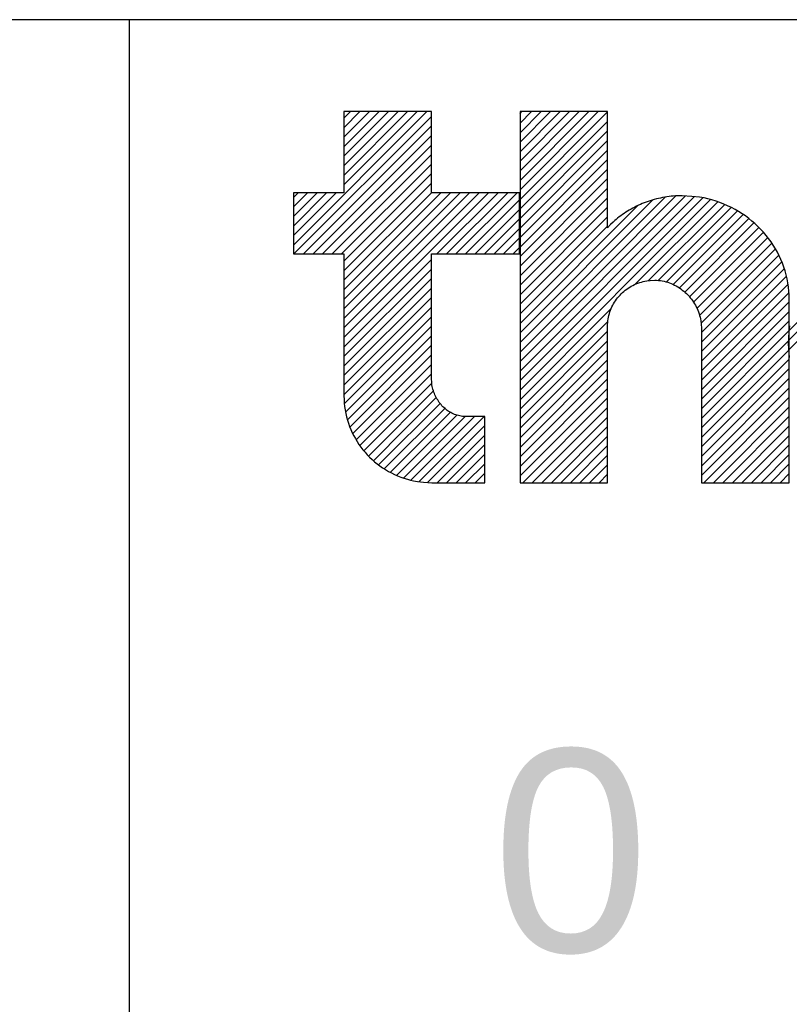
# Model space of a CAD drawing. Header units: millimetres. Extents: x -35665 to 9285, y 16711 to 36239.
# Tile 12 of 22: x -26125 to -26060, y 30170 to 30252. Entities that reach past the tile are written whole.
import ezdxf
from ezdxf.enums import TextEntityAlignment as Align

# ---------------------------------------------------------------- set-up
doc = ezdxf.new("R2010")
doc.units = ezdxf.units.MM
doc.header["$LTSCALE"] = 100
doc.layers.add('ECS_LEV_SYM_TEXT', color=7, linetype='Continuous')
doc.styles.get("Standard").update_dxf_attribs({"font": 'arial.ttf'})

# ---------------------------------------------------------------- blocks, each defined once
blk = doc.blocks.new('kastblok 3')
for points in [[(2339.187, -3107.259), (179.187, -3107.259), (179.187, -3557.259), (2339.187, -3557.259)], [(180, -3557.259), (2340, -3557.259), (2340, -3107.259), (180, -3107.259)]]:
    blk.add_lwpolyline(points, close=True)
blk = doc.blocks.new('Theben lestijdenklok')
at = {"color": 160}
for p, q in [((13.75, -18.875), (24.924, -7.701)), ((13.802, -19.622), (25.321, -8.103)), ((17.989, -13.838), (24.126, -7.701)), ((17.989, -13.039), (23.327, -7.701)), ((17.989, -12.24), (22.528, -7.701)), ((17.989, -11.442), (21.73, -7.701)), ((17.989, -10.643), (20.931, -7.701)), ((17.989, -9.845), (20.132, -7.701)), ((17.989, -9.046), (19.334, -7.701)), ((17.989, -8.247), (18.535, -7.701)), ((32.747, -14.253), (39.299, -7.701)), ((32.747, -13.455), (38.501, -7.701)), ((32.747, -12.656), (37.702, -7.701)), ((32.747, -11.857), (36.903, -7.701)), ((32.747, -11.059), (36.105, -7.701)), ((32.747, -10.26), (35.306, -7.701)), ((32.747, -9.462), (34.508, -7.701)), ((32.747, -8.663), (33.709, -7.701)), ((32.747, -7.864), (32.91, -7.701)), ((32.747, -15.052), (40.078, -7.721)), ((14.6, -19.622), (25.321, -8.901)), ((32.747, -15.85), (40.078, -8.519)), ((15.399, -19.622), (25.321, -9.7)), ((32.747, -16.649), (40.078, -9.318)), ((16.198, -19.622), (25.321, -10.499)), ((32.747, -17.448), (40.078, -10.117)), ((16.996, -19.622), (25.321, -11.297)), ((32.747, -18.246), (40.078, -10.915)), ((17.795, -19.622), (25.321, -12.096)), ((32.747, -19.045), (40.078, -11.714)), ((17.989, -20.227), (25.321, -12.894)), ((32.747, -19.844), (40.078, -12.513)), ((17.989, -21.025), (25.321, -13.693)), ((32.747, -20.642), (40.078, -13.311)), ((13.75, -18.076), (17.337, -14.49)), ((13.75, -17.278), (16.538, -14.49)), ((13.75, -16.479), (15.739, -14.49)), ((13.75, -15.68), (14.941, -14.49)), ((13.75, -14.882), (14.142, -14.49)), ((17.989, -26.615), (30.114, -14.49)), ((17.989, -25.817), (29.316, -14.49)), ((17.989, -25.018), (28.517, -14.49)), ((17.989, -24.22), (27.719, -14.49)), ((17.989, -23.421), (26.92, -14.49)), ((17.989, -22.622), (26.121, -14.49)), ((17.989, -21.824), (25.323, -14.49)), ((25.781, -19.622), (30.913, -14.49)), ((26.58, -19.622), (31.712, -14.49)), ((27.378, -19.622), (32.51, -14.49)), ((32.747, -21.441), (40.078, -14.11)), ((32.747, -28.628), (46.625, -14.75)), ((32.747, -27.83), (45.816, -14.76)), ((32.747, -29.427), (47.37, -14.804)), ((55.315, -27.623), (68.188, -14.75)), ((55.315, -26.824), (67.386, -14.753)), ((55.315, -26.026), (66.529, -14.812)), ((28.177, -19.622), (32.715, -15.083)), ((32.747, -27.031), (44.918, -14.86)), ((32.747, -22.239), (40.078, -14.908)), ((32.747, -30.226), (48.063, -14.909)), ((32.747, -31.024), (48.713, -15.058)), ((32.747, -26.232), (43.886, -15.094)), ((32.747, -25.434), (42.604, -15.577)), ((42.409, -22.16), (49.324, -15.246)), ((43.515, -21.853), (49.901, -15.467)), ((28.975, -19.622), (32.715, -15.882)), ((32.747, -23.038), (40.078, -15.707)), ((44.333, -21.833), (50.446, -15.72)), ((45.01, -21.956), (50.963, -16.002)), ((45.591, -22.173), (51.452, -16.312)), ((29.774, -19.622), (32.715, -16.681)), ((32.747, -23.837), (40.078, -16.506)), ((32.747, -24.635), (40.078, -17.304)), ((46.102, -22.461), (51.915, -16.647)), ((46.552, -22.809), (52.353, -17.008)), ((30.573, -19.622), (32.715, -17.479)), ((46.948, -23.212), (52.765, -17.395)), ((47.29, -23.668), (53.152, -17.806)), ((31.371, -19.622), (32.715, -18.278)), ((47.575, -24.182), (53.514, -18.243)), ((47.794, -24.761), (53.85, -18.706)), ((32.17, -19.622), (32.715, -19.077)), ((47.928, -25.426), (54.158, -19.196)), ((47.951, -26.202), (54.438, -19.715)), ((17.989, -27.414), (25.321, -20.082)), ((47.951, -27.001), (54.686, -20.265)), ((17.989, -28.213), (25.321, -20.881)), ((47.951, -27.799), (54.901, -20.849)), ((17.989, -29.011), (25.321, -21.679)), ((47.951, -28.598), (55.078, -21.471)), ((47.951, -29.396), (55.211, -22.136)), ((17.989, -29.81), (25.321, -22.478)), ((47.951, -30.195), (55.294, -22.852)), ((17.989, -30.609), (25.321, -23.276)), ((47.951, -30.994), (55.315, -23.63)), ((17.989, -31.407), (25.321, -24.075)), ((32.747, -31.823), (40.39, -24.18)), ((47.951, -31.792), (55.315, -24.429)), ((18.019, -32.175), (25.321, -24.874)), ((32.747, -32.621), (40.1, -25.268)), ((47.951, -32.591), (55.315, -25.227)), ((18.119, -32.874), (25.321, -25.672)), ((32.747, -33.42), (40.078, -26.089)), ((47.951, -33.39), (55.299, -26.041)), ((18.275, -33.517), (25.321, -26.471)), ((32.747, -34.219), (40.078, -26.888)), ((47.951, -34.188), (55.253, -26.886)), ((18.478, -34.113), (25.321, -27.269)), ((32.747, -35.017), (40.078, -27.686)), ((47.951, -34.987), (55.262, -27.676)), ((18.722, -34.667), (25.321, -28.068)), ((32.747, -35.816), (40.078, -28.485)), ((47.951, -35.785), (55.315, -28.422)), ((19.002, -35.185), (25.321, -28.867)), ((19.317, -35.669), (25.321, -29.665)), ((32.747, -36.614), (40.078, -29.283)), ((47.951, -36.584), (55.315, -29.22)), ((19.665, -36.12), (25.346, -30.438)), ((32.747, -37.413), (40.078, -30.082)), ((47.951, -37.383), (55.315, -30.019)), ((20.043, -36.541), (25.492, -31.092)), ((32.747, -38.212), (40.078, -30.881)), ((47.951, -38.181), (55.315, -30.817)), ((20.452, -36.93), (25.73, -31.652)), ((20.891, -37.289), (26.045, -32.135)), ((32.978, -38.779), (40.078, -31.679)), ((48.152, -38.779), (55.315, -31.616)), ((21.362, -37.617), (26.432, -32.547)), ((21.866, -37.912), (26.896, -32.882)), ((33.777, -38.779), (40.078, -32.478)), ((48.951, -38.779), (55.315, -32.415)), ((22.405, -38.171), (27.451, -33.125)), ((22.982, -38.393), (28.141, -33.234)), ((23.602, -38.572), (28.941, -33.232)), ((24.271, -38.701), (29.74, -33.232)), ((34.575, -38.779), (40.078, -33.277)), ((49.749, -38.779), (55.315, -33.213)), ((25, -38.771), (29.783, -33.988)), ((35.374, -38.779), (40.078, -34.075)), ((50.548, -38.779), (55.315, -34.012)), ((25.791, -38.779), (29.783, -34.786)), ((36.173, -38.779), (40.078, -34.874)), ((51.346, -38.779), (55.315, -34.811)), ((26.589, -38.779), (29.783, -35.585)), ((36.971, -38.779), (40.078, -35.672)), ((52.145, -38.779), (55.315, -35.609)), ((27.388, -38.779), (29.783, -36.384)), ((37.77, -38.779), (40.078, -36.471)), ((52.944, -38.779), (55.315, -36.408)), ((28.187, -38.779), (29.783, -37.182)), ((38.569, -38.779), (40.078, -37.27)), ((53.742, -38.779), (55.315, -37.206)), ((28.985, -38.779), (29.783, -37.981)), ((39.367, -38.779), (40.078, -38.068)), ((54.541, -38.779), (55.315, -38.005))]:
    blk.add_line(p, q, dxfattribs=at)
at = {"flags": 128}
blk.add_lwpolyline([(350, -450), (350, 0), (0, 0), (0, -450)], close=True, dxfattribs=at)
at = {"color": 160}
for points in [[(25.321, -7.701), (25.307, -7.701), (25.268, -7.701), (25.203, -7.701), (25.116, -7.701), (25.006, -7.701), (24.875, -7.701), (24.726, -7.701), (24.558, -7.701), (24.374, -7.701), (24.175, -7.701), (23.962, -7.701), (23.737, -7.701), (23.501, -7.701), (23.255, -7.701), (23.001, -7.701), (22.74, -7.701), (22.473, -7.701), (22.203, -7.701), (21.929, -7.701), (21.655, -7.701), (21.38, -7.701), (21.107, -7.701), (20.836, -7.701), (20.57, -7.701), (20.309, -7.701), (20.055, -7.701), (19.809, -7.701), (19.572, -7.701), (19.347, -7.701), (19.134, -7.701), (18.936, -7.701), (18.751, -7.701), (18.583, -7.701), (18.434, -7.701), (18.307, -7.701), (18.194, -7.701), (18.088, -7.701), (17.989, -7.701)], [(17.989, -7.701), (17.989, -7.714), (17.989, -7.75), (17.989, -7.81), (17.989, -7.891), (17.989, -7.993), (17.989, -8.113), (17.989, -8.252), (17.989, -8.407), (17.989, -8.577), (17.989, -8.762), (17.989, -8.959), (17.989, -9.167), (17.989, -9.386), (17.989, -9.614), (17.989, -9.849), (17.989, -10.09), (17.989, -10.337), (17.989, -10.588), (17.989, -10.841), (17.989, -11.095), (17.989, -11.35), (17.989, -11.603), (17.989, -11.853), (17.989, -12.1), (17.989, -12.342), (17.989, -12.577), (17.989, -12.804), (17.989, -13.023), (17.989, -13.232), (17.989, -13.429), (17.989, -13.613), (17.989, -13.784), (17.989, -13.939), (17.989, -14.077), (17.989, -14.195), (17.989, -14.3), (17.989, -14.398), (17.989, -14.49)], [(25.321, -14.49), (25.321, -14.476), (25.321, -14.441), (25.321, -14.381), (25.321, -14.3), (25.321, -14.198), (25.321, -14.077), (25.321, -13.939), (25.321, -13.784), (25.321, -13.613), (25.321, -13.429), (25.321, -13.232), (25.321, -13.023), (25.321, -12.804), (25.321, -12.577), (25.321, -12.342), (25.321, -12.1), (25.321, -11.853), (25.321, -11.603), (25.321, -11.35), (25.321, -11.095), (25.321, -10.841), (25.321, -10.588), (25.321, -10.337), (25.321, -10.09), (25.321, -9.849), (25.321, -9.614), (25.321, -9.386), (25.321, -9.167), (25.321, -8.959), (25.321, -8.762), (25.321, -8.578), (25.321, -8.407), (25.321, -8.251), (25.321, -8.113), (25.321, -7.996), (25.321, -7.891), (25.321, -7.792), (25.321, -7.701)], [(40.078, -7.701), (40.063, -7.701), (40.025, -7.701), (39.96, -7.701), (39.872, -7.701), (39.763, -7.701), (39.632, -7.701), (39.483, -7.701), (39.315, -7.701), (39.131, -7.701), (38.932, -7.701), (38.719, -7.701), (38.494, -7.701), (38.258, -7.701), (38.012, -7.701), (37.758, -7.701), (37.497, -7.701), (37.231, -7.701), (36.96, -7.701), (36.687, -7.701), (36.412, -7.701), (36.138, -7.701), (35.864, -7.701), (35.594, -7.701), (35.327, -7.701), (35.066, -7.701), (34.812, -7.701), (34.567, -7.701), (34.33, -7.701), (34.105, -7.701), (33.892, -7.701), (33.694, -7.701), (33.509, -7.701), (33.341, -7.701), (33.192, -7.701), (33.065, -7.701), (32.952, -7.701), (32.846, -7.701), (32.747, -7.701)], [(32.747, -7.701), (32.747, -7.762), (32.747, -7.926), (32.747, -8.199), (32.747, -8.571), (32.747, -9.037), (32.747, -9.589), (32.747, -10.224), (32.747, -10.933), (32.747, -11.713), (32.747, -12.557), (32.747, -13.46), (32.747, -14.414), (32.747, -15.415), (32.747, -16.457), (32.747, -17.534), (32.747, -18.64), (32.747, -19.77), (32.747, -20.917), (32.747, -22.075), (32.747, -23.24), (32.747, -24.404), (32.747, -25.563), (32.747, -26.71), (32.747, -27.839), (32.747, -28.945), (32.747, -30.023), (32.747, -31.064), (32.747, -32.066), (32.747, -33.02), (32.747, -33.923), (32.747, -34.765), (32.747, -35.547), (32.747, -36.259), (32.747, -36.891), (32.747, -37.429), (32.747, -37.909), (32.747, -38.36), (32.747, -38.779)], [(40.078, -17.423), (40.078, -17.404), (40.078, -17.352), (40.078, -17.267), (40.078, -17.151), (40.078, -17.005), (40.078, -16.832), (40.078, -16.634), (40.078, -16.412), (40.078, -16.168), (40.078, -15.904), (40.078, -15.621), (40.078, -15.323), (40.078, -15.01), (40.078, -14.684), (40.078, -14.347), (40.078, -14.001), (40.078, -13.647), (40.078, -13.289), (40.078, -12.926), (40.078, -12.562), (40.078, -12.198), (40.078, -11.835), (40.078, -11.476), (40.078, -11.123), (40.078, -10.777), (40.078, -10.44), (40.078, -10.114), (40.078, -9.801), (40.078, -9.502), (40.078, -9.22), (40.078, -8.956), (40.078, -8.712), (40.078, -8.489), (40.078, -8.291), (40.078, -8.123), (40.078, -7.973), (40.078, -7.832), (40.078, -7.701)], [(17.989, -14.49), (17.98, -14.49), (17.958, -14.49), (17.921, -14.49), (17.87, -14.49), (17.806, -14.49), (17.731, -14.49), (17.645, -14.49), (17.548, -14.49), (17.441, -14.49), (17.326, -14.49), (17.203, -14.49), (17.073, -14.49), (16.937, -14.49), (16.794, -14.49), (16.648, -14.49), (16.497, -14.49), (16.343, -14.49), (16.186, -14.49), (16.028, -14.49), (15.869, -14.49), (15.711, -14.49), (15.553, -14.49), (15.396, -14.49), (15.242, -14.49), (15.091, -14.49), (14.944, -14.49), (14.802, -14.49), (14.666, -14.49), (14.535, -14.49), (14.412, -14.49), (14.297, -14.49), (14.191, -14.49), (14.094, -14.49), (14.008, -14.49), (13.934, -14.49), (13.869, -14.49), (13.807, -14.49), (13.75, -14.49)], [(13.75, -14.49), (13.75, -14.5), (13.75, -14.527), (13.75, -14.572), (13.75, -14.633), (13.75, -14.71), (13.75, -14.801), (13.75, -14.906), (13.75, -15.023), (13.75, -15.152), (13.75, -15.292), (13.75, -15.441), (13.75, -15.598), (13.75, -15.764), (13.75, -15.936), (13.75, -16.114), (13.75, -16.296), (13.75, -16.483), (13.75, -16.672), (13.75, -16.863), (13.75, -17.056), (13.75, -17.248), (13.75, -17.439), (13.75, -17.629), (13.75, -17.815), (13.75, -17.998), (13.75, -18.176), (13.75, -18.348), (13.75, -18.513), (13.75, -18.671), (13.75, -18.82), (13.75, -18.959), (13.75, -19.088), (13.75, -19.206), (13.75, -19.31), (13.75, -19.399), (13.75, -19.478), (13.75, -19.553), (13.75, -19.622)], [(32.715, -14.49), (32.701, -14.49), (32.661, -14.49), (32.596, -14.49), (32.508, -14.49), (32.397, -14.49), (32.266, -14.49), (32.115, -14.49), (31.946, -14.49), (31.76, -14.49), (31.56, -14.49), (31.345, -14.49), (31.118, -14.49), (30.88, -14.49), (30.632, -14.49), (30.375, -14.49), (30.112, -14.49), (29.844, -14.49), (29.571, -14.49), (29.295, -14.49), (29.018, -14.49), (28.741, -14.49), (28.465, -14.49), (28.192, -14.49), (27.924, -14.49), (27.661, -14.49), (27.404, -14.49), (27.156, -14.49), (26.918, -14.49), (26.691, -14.49), (26.476, -14.49), (26.276, -14.49), (26.09, -14.49), (25.92, -14.49), (25.77, -14.49), (25.642, -14.49), (25.528, -14.49), (25.421, -14.49), (25.321, -14.49)], [(32.715, -19.622), (32.715, -19.612), (32.715, -19.585), (32.715, -19.539), (32.715, -19.478), (32.715, -19.401), (32.715, -19.31), (32.715, -19.205), (32.715, -19.088), (32.715, -18.959), (32.715, -18.82), (32.715, -18.671), (32.715, -18.513), (32.715, -18.348), (32.715, -18.176), (32.715, -17.998), (32.715, -17.815), (32.715, -17.629), (32.715, -17.439), (32.715, -17.248), (32.715, -17.056), (32.715, -16.863), (32.715, -16.672), (32.715, -16.483), (32.715, -16.296), (32.715, -16.114), (32.715, -15.936), (32.715, -15.764), (32.715, -15.598), (32.715, -15.441), (32.715, -15.292), (32.715, -15.153), (32.715, -15.023), (32.715, -14.906), (32.715, -14.801), (32.715, -14.713), (32.715, -14.633), (32.715, -14.559), (32.715, -14.49)], [(46.326, -14.745), (46.142, -14.747), (45.959, -14.753), (45.776, -14.763), (45.594, -14.776), (45.413, -14.793), (45.232, -14.814), (45.053, -14.839), (44.874, -14.867), (44.697, -14.899), (44.52, -14.935), (44.345, -14.974), (44.171, -15.016), (43.998, -15.062), (43.827, -15.111), (43.657, -15.163), (43.488, -15.219), (43.322, -15.278), (43.156, -15.34), (42.993, -15.406), (42.831, -15.474), (42.671, -15.545), (42.513, -15.62), (42.357, -15.697), (42.204, -15.778), (42.052, -15.861), (41.902, -15.947), (41.755, -16.036), (41.61, -16.127), (41.467, -16.222), (41.327, -16.318), (41.191, -16.417), (41.055, -16.52), (40.919, -16.628), (40.793, -16.731), (40.681, -16.826), (40.543, -16.953), (40.339, -17.154), (40.078, -17.423)], [(55.315, -23.447), (55.307, -23.092), (55.285, -22.741), (55.248, -22.393), (55.197, -22.049), (55.132, -21.71), (55.054, -21.374), (54.962, -21.044), (54.857, -20.718), (54.739, -20.398), (54.609, -20.084), (54.467, -19.775), (54.313, -19.473), (54.147, -19.177), (53.97, -18.888), (53.781, -18.607), (53.582, -18.332), (53.373, -18.066), (53.153, -17.807), (52.924, -17.557), (52.684, -17.315), (52.436, -17.082), (52.178, -16.859), (51.912, -16.645), (51.638, -16.44), (51.354, -16.246), (51.064, -16.062), (50.766, -15.889), (50.46, -15.727), (50.146, -15.576), (49.828, -15.437), (49.505, -15.31), (49.17, -15.194), (48.82, -15.091), (48.488, -15.001), (48.185, -14.926), (47.785, -14.86), (47.157, -14.8), (46.326, -14.745)], [(55.25, -27.145), (55.261, -26.633), (55.292, -26.127), (55.344, -25.627)], [(13.75, -19.622), (13.758, -19.622), (13.781, -19.622), (13.818, -19.622), (13.869, -19.622), (13.932, -19.622), (14.008, -19.622), (14.094, -19.622), (14.191, -19.622), (14.297, -19.622), (14.412, -19.622), (14.535, -19.622), (14.666, -19.622), (14.802, -19.622), (14.944, -19.622), (15.091, -19.622), (15.242, -19.622), (15.396, -19.622), (15.553, -19.622), (15.711, -19.622), (15.869, -19.622), (16.028, -19.622), (16.186, -19.622), (16.343, -19.622), (16.497, -19.622), (16.648, -19.622), (16.794, -19.622), (16.937, -19.622), (17.073, -19.622), (17.203, -19.622), (17.326, -19.622), (17.441, -19.622), (17.548, -19.622), (17.645, -19.622), (17.731, -19.622), (17.805, -19.622), (17.87, -19.622), (17.932, -19.622), (17.989, -19.622)], [(17.989, -19.622), (17.989, -19.645), (17.989, -19.708), (17.989, -19.812), (17.989, -19.955), (17.989, -20.133), (17.989, -20.344), (17.989, -20.587), (17.989, -20.858), (17.989, -21.157), (17.989, -21.479), (17.989, -21.825), (17.989, -22.19), (17.989, -22.573), (17.989, -22.972), (17.989, -23.384), (17.989, -23.807), (17.989, -24.239), (17.989, -24.678), (17.989, -25.121), (17.989, -25.566), (17.989, -26.012), (17.989, -26.455), (17.989, -26.894), (17.989, -27.326), (17.989, -27.749), (17.989, -28.161), (17.989, -28.56), (17.989, -28.943), (17.989, -29.308), (17.989, -29.653), (17.989, -29.976), (17.989, -30.275), (17.989, -30.547), (17.989, -30.789), (17.989, -30.995), (17.989, -31.178), (17.989, -31.351), (17.989, -31.511)], [(25.321, -30.013), (25.321, -29.993), (25.321, -29.938), (25.321, -29.847), (25.321, -29.722), (25.321, -29.567), (25.321, -29.382), (25.321, -29.17), (25.321, -28.933), (25.321, -28.672), (25.321, -28.39), (25.321, -28.088), (25.321, -27.769), (25.321, -27.434), (25.321, -27.086), (25.321, -26.725), (25.321, -26.356), (25.321, -25.978), (25.321, -25.594), (25.321, -25.207), (25.321, -24.818), (25.321, -24.428), (25.321, -24.041), (25.321, -23.657), (25.321, -23.28), (25.321, -22.91), (25.321, -22.55), (25.321, -22.201), (25.321, -21.866), (25.321, -21.547), (25.321, -21.245), (25.321, -20.964), (25.321, -20.703), (25.321, -20.464), (25.321, -20.253), (25.321, -20.073), (25.321, -19.913), (25.321, -19.762), (25.321, -19.622)], [(25.321, -19.622), (25.335, -19.622), (25.375, -19.622), (25.439, -19.622), (25.528, -19.622), (25.639, -19.622), (25.77, -19.622), (25.921, -19.622), (26.09, -19.622), (26.276, -19.622), (26.476, -19.622), (26.691, -19.622), (26.918, -19.622), (27.156, -19.622), (27.404, -19.622), (27.661, -19.622), (27.924, -19.622), (28.192, -19.622), (28.465, -19.622), (28.741, -19.622), (29.018, -19.622), (29.295, -19.622), (29.571, -19.622), (29.844, -19.622), (30.112, -19.622), (30.375, -19.622), (30.632, -19.622), (30.88, -19.622), (31.118, -19.622), (31.345, -19.622), (31.56, -19.622), (31.76, -19.622), (31.946, -19.622), (32.116, -19.622), (32.266, -19.622), (32.394, -19.622), (32.508, -19.622), (32.615, -19.622), (32.715, -19.622)], [(40.078, -25.678), (40.081, -25.521), (40.091, -25.365), (40.107, -25.211), (40.129, -25.059), (40.157, -24.908), (40.192, -24.76), (40.232, -24.613), (40.278, -24.469), (40.329, -24.327), (40.386, -24.188), (40.449, -24.051), (40.516, -23.917), (40.589, -23.786), (40.666, -23.658), (40.749, -23.533), (40.836, -23.412), (40.928, -23.293), (41.024, -23.179), (41.125, -23.068), (41.23, -22.961), (41.339, -22.857), (41.452, -22.758), (41.569, -22.663), (41.689, -22.573), (41.814, -22.487), (41.941, -22.405), (42.073, -22.328), (42.207, -22.256), (42.345, -22.189), (42.485, -22.128), (42.628, -22.071), (42.775, -22.02), (42.929, -21.974), (43.076, -21.934), (43.209, -21.901), (43.386, -21.872), (43.663, -21.845), (44.031, -21.821)], [(44.031, -21.821), (44.192, -21.825), (44.352, -21.835), (44.511, -21.853), (44.667, -21.877), (44.821, -21.908), (44.974, -21.946), (45.123, -21.99), (45.271, -22.04), (45.415, -22.095), (45.558, -22.157), (45.697, -22.224), (45.833, -22.297), (45.967, -22.375), (46.097, -22.458), (46.223, -22.545), (46.347, -22.638), (46.467, -22.735), (46.583, -22.837), (46.695, -22.942), (46.804, -23.052), (46.908, -23.166), (47.008, -23.283), (47.104, -23.404), (47.195, -23.528), (47.282, -23.656), (47.364, -23.786), (47.441, -23.92), (47.514, -24.056), (47.581, -24.195), (47.643, -24.336), (47.7, -24.477), (47.751, -24.624), (47.797, -24.776), (47.837, -24.919), (47.87, -25.05), (47.9, -25.221), (47.926, -25.487), (47.951, -25.837)], [(55.315, -38.779), (55.315, -38.749), (55.315, -38.668), (55.315, -38.533), (55.315, -38.349), (55.315, -38.12), (55.315, -37.847), (55.315, -37.534), (55.315, -37.184), (55.315, -36.799), (55.315, -36.383), (55.315, -35.938), (55.315, -35.467), (55.315, -34.973), (55.315, -34.459), (55.315, -33.928), (55.315, -33.382), (55.315, -32.825), (55.315, -32.259), (55.315, -31.687), (55.315, -31.113), (55.315, -30.538), (55.315, -29.967), (55.315, -29.401), (55.315, -28.844), (55.315, -28.298), (55.315, -27.767), (55.315, -27.253), (55.315, -26.759), (55.315, -26.288), (55.315, -25.843), (55.315, -25.427), (55.315, -25.042), (55.315, -24.69), (55.315, -24.378), (55.315, -24.113), (55.315, -23.876), (55.315, -23.654), (55.315, -23.447)], [(40.078, -38.779), (40.078, -38.753), (40.078, -38.684), (40.078, -38.569), (40.078, -38.412), (40.078, -38.215), (40.078, -37.983), (40.078, -37.715), (40.078, -37.416), (40.078, -37.087), (40.078, -36.732), (40.078, -36.351), (40.078, -35.949), (40.078, -35.527), (40.078, -35.088), (40.078, -34.633), (40.078, -34.167), (40.078, -33.691), (40.078, -33.208), (40.078, -32.719), (40.078, -32.228), (40.078, -31.737), (40.078, -31.249), (40.078, -30.765), (40.078, -30.289), (40.078, -29.823), (40.078, -29.369), (40.078, -28.93), (40.078, -28.507), (40.078, -28.105), (40.078, -27.725), (40.078, -27.37), (40.078, -27.04), (40.078, -26.74), (40.078, -26.473), (40.078, -26.247), (40.078, -26.044), (40.078, -25.854), (40.078, -25.678)], [(47.951, -25.837), (47.951, -25.862), (47.951, -25.931), (47.951, -26.045), (47.951, -26.199), (47.951, -26.393), (47.951, -26.623), (47.951, -26.888), (47.951, -27.183), (47.951, -27.508), (47.951, -27.859), (47.951, -28.235), (47.951, -28.632), (47.951, -29.049), (47.951, -29.483), (47.951, -29.932), (47.951, -30.392), (47.951, -30.863), (47.951, -31.34), (47.951, -31.823), (47.951, -32.308), (47.951, -32.793), (47.951, -33.275), (47.951, -33.753), (47.951, -34.223), (47.951, -34.684), (47.951, -35.132), (47.951, -35.566), (47.951, -35.983), (47.951, -36.381), (47.951, -36.757), (47.951, -37.107), (47.951, -37.433), (47.951, -37.73), (47.951, -37.993), (47.951, -38.217), (47.951, -38.416), (47.951, -38.604), (47.951, -38.779)], [(55.329, -28.295), (55.25, -27.145)], [(25.321, -30.077), (25.321, -30.077), (25.321, -30.076), (25.321, -30.076), (25.321, -30.075), (25.321, -30.074), (25.321, -30.073), (25.321, -30.072), (25.321, -30.07), (25.321, -30.069), (25.321, -30.067), (25.321, -30.065), (25.321, -30.063), (25.321, -30.061), (25.321, -30.059), (25.321, -30.057), (25.321, -30.054), (25.321, -30.052), (25.321, -30.05), (25.321, -30.047), (25.321, -30.045), (25.321, -30.043), (25.321, -30.04), (25.321, -30.038), (25.321, -30.036), (25.321, -30.034), (25.321, -30.031), (25.321, -30.029), (25.321, -30.027), (25.321, -30.025), (25.321, -30.023), (25.321, -30.022), (25.321, -30.02), (25.321, -30.019), (25.321, -30.017), (25.321, -30.016), (25.321, -30.015), (25.321, -30.014), (25.321, -30.013)], [(28.284, -33.232), (28.163, -33.234), (28.043, -33.23), (27.925, -33.221), (27.807, -33.206), (27.692, -33.185), (27.578, -33.16), (27.466, -33.129), (27.355, -33.094), (27.247, -33.053), (27.14, -33.008), (27.036, -32.958), (26.934, -32.904), (26.834, -32.845), (26.736, -32.782), (26.641, -32.715), (26.548, -32.645), (26.458, -32.57), (26.371, -32.491), (26.287, -32.409), (26.205, -32.324), (26.126, -32.235), (26.051, -32.143), (25.979, -32.047), (25.91, -31.949), (25.844, -31.848), (25.782, -31.744), (25.723, -31.638), (25.668, -31.529), (25.616, -31.418), (25.569, -31.305), (25.525, -31.19), (25.485, -31.072), (25.449, -30.949), (25.418, -30.832), (25.392, -30.725), (25.368, -30.585), (25.344, -30.366), (25.321, -30.077)], [(17.989, -31.511), (17.995, -31.809), (18.013, -32.103), (18.043, -32.395), (18.085, -32.683), (18.138, -32.967), (18.202, -33.248), (18.277, -33.525), (18.363, -33.797), (18.459, -34.065), (18.566, -34.328), (18.682, -34.585), (18.808, -34.838), (18.944, -35.085), (19.089, -35.326), (19.243, -35.562), (19.406, -35.791), (19.577, -36.013), (19.757, -36.229), (19.945, -36.438), (20.14, -36.639), (20.344, -36.833), (20.555, -37.02), (20.773, -37.198), (20.998, -37.368), (21.229, -37.53), (21.468, -37.683), (21.712, -37.827), (21.962, -37.962), (22.219, -38.088), (22.48, -38.204), (22.745, -38.309), (23.02, -38.406), (23.306, -38.491), (23.578, -38.566), (23.827, -38.628), (24.155, -38.683), (24.67, -38.733), (25.352, -38.779)], [(28.348, -33.232), (28.348, -33.232), (28.347, -33.232), (28.347, -33.232), (28.346, -33.232), (28.345, -33.232), (28.344, -33.232), (28.342, -33.232), (28.341, -33.232), (28.34, -33.232), (28.338, -33.232), (28.336, -33.232), (28.334, -33.232), (28.332, -33.232), (28.33, -33.232), (28.328, -33.232), (28.325, -33.232), (28.323, -33.232), (28.321, -33.232), (28.318, -33.232), (28.316, -33.232), (28.314, -33.232), (28.311, -33.232), (28.309, -33.232), (28.307, -33.232), (28.304, -33.232), (28.302, -33.232), (28.3, -33.232), (28.298, -33.232), (28.296, -33.232), (28.294, -33.232), (28.293, -33.232), (28.291, -33.232), (28.29, -33.232), (28.288, -33.232), (28.287, -33.232), (28.286, -33.232), (28.285, -33.232), (28.284, -33.232)], [(29.783, -33.232), (29.78, -33.232), (29.773, -33.232), (29.76, -33.232), (29.743, -33.232), (29.721, -33.232), (29.696, -33.232), (29.667, -33.232), (29.634, -33.232), (29.598, -33.232), (29.559, -33.232), (29.517, -33.232), (29.473, -33.232), (29.427, -33.232), (29.379, -33.232), (29.329, -33.232), (29.278, -33.232), (29.226, -33.232), (29.173, -33.232), (29.119, -33.232), (29.065, -33.232), (29.012, -33.232), (28.958, -33.232), (28.905, -33.232), (28.853, -33.232), (28.802, -33.232), (28.752, -33.232), (28.704, -33.232), (28.658, -33.232), (28.614, -33.232), (28.572, -33.232), (28.533, -33.232), (28.497, -33.232), (28.464, -33.232), (28.435, -33.232), (28.41, -33.232), (28.388, -33.232), (28.367, -33.232), (28.348, -33.232)], [(29.783, -38.779), (29.783, -38.768), (29.783, -38.739), (29.783, -38.69), (29.783, -38.623), (29.783, -38.54), (29.783, -38.442), (29.783, -38.329), (29.783, -38.202), (29.783, -38.063), (29.783, -37.912), (29.783, -37.751), (29.783, -37.581), (29.783, -37.402), (29.783, -37.216), (29.783, -37.024), (29.783, -36.826), (29.783, -36.625), (29.783, -36.42), (29.783, -36.213), (29.783, -36.006), (29.783, -35.798), (29.783, -35.591), (29.783, -35.386), (29.783, -35.185), (29.783, -34.987), (29.783, -34.795), (29.783, -34.609), (29.783, -34.43), (29.783, -34.26), (29.783, -34.099), (29.783, -33.949), (29.783, -33.809), (29.783, -33.682), (29.783, -33.569), (29.783, -33.473), (29.783, -33.388), (29.783, -33.307), (29.783, -33.232)], [(25.352, -38.779), (25.361, -38.779), (25.385, -38.779), (25.424, -38.779), (25.476, -38.779), (25.543, -38.779), (25.622, -38.779), (25.712, -38.779), (25.813, -38.779), (25.925, -38.779), (26.045, -38.779), (26.173, -38.779), (26.31, -38.779), (26.452, -38.779), (26.601, -38.779), (26.754, -38.779), (26.912, -38.779), (27.073, -38.779), (27.237, -38.779), (27.402, -38.779), (27.568, -38.779), (27.734, -38.779), (27.899, -38.779), (28.063, -38.779), (28.224, -38.779), (28.381, -38.779), (28.535, -38.779), (28.683, -38.779), (28.826, -38.779), (28.962, -38.779), (29.091, -38.779), (29.211, -38.779), (29.322, -38.779), (29.424, -38.779), (29.514, -38.779), (29.591, -38.779), (29.659, -38.779), (29.723, -38.779), (29.783, -38.779)], [(32.747, -38.779), (32.761, -38.779), (32.8, -38.779), (32.864, -38.779), (32.952, -38.779), (33.062, -38.779), (33.192, -38.779), (33.342, -38.779), (33.509, -38.779), (33.693, -38.779), (33.892, -38.779), (34.105, -38.779), (34.33, -38.779), (34.567, -38.779), (34.812, -38.779), (35.066, -38.779), (35.327, -38.779), (35.594, -38.779), (35.864, -38.779), (36.138, -38.779), (36.412, -38.779), (36.687, -38.779), (36.96, -38.779), (37.231, -38.779), (37.497, -38.779), (37.758, -38.779), (38.012, -38.779), (38.258, -38.779), (38.494, -38.779), (38.719, -38.779), (38.932, -38.779), (39.131, -38.779), (39.315, -38.779), (39.483, -38.779), (39.632, -38.779), (39.759, -38.779), (39.872, -38.779), (39.979, -38.779), (40.078, -38.779)], [(47.951, -38.779), (47.965, -38.779), (48.004, -38.779), (48.069, -38.779), (48.157, -38.779), (48.268, -38.779), (48.398, -38.779), (48.549, -38.779), (48.717, -38.779), (48.902, -38.779), (49.101, -38.779), (49.315, -38.779), (49.541, -38.779), (49.779, -38.779), (50.026, -38.779), (50.281, -38.779), (50.543, -38.779), (50.811, -38.779), (51.082, -38.779), (51.357, -38.779), (51.633, -38.779), (51.909, -38.779), (52.183, -38.779), (52.455, -38.779), (52.723, -38.779), (52.985, -38.779), (53.24, -38.779), (53.487, -38.779), (53.724, -38.779), (53.95, -38.779), (54.164, -38.779), (54.364, -38.779), (54.549, -38.779), (54.718, -38.779), (54.867, -38.779), (54.995, -38.779), (55.108, -38.779), (55.215, -38.779), (55.315, -38.779)]]:
    blk.add_lwpolyline(points, dxfattribs=at)
at = {"layer": 'ECS_LEV_SYM_TEXT', "color": 7, "linetype": 'Continuous', "insert": (37, -69.706), "char_height": 16.941, "attachment_point": 5}
blk.add_mtext_dynamic_manual_height_columns('0', width=113.74194, gutter_width=56.471, heights=[0], dxfattribs=at)
at = {"layer": 'ECS_LEV_SYM_TEXT', "color": 7, "linetype": 'Continuous'}
blk.add_attdef('TYPE', text='', height=13.553, rotation=90, dxfattribs=at).set_placement((330.615, -254.919), align=Align.TOP_LEFT)

msp = doc.modelspace()

# ---------------------------------------------------------------- block references
for name, p in [('kastblok 3', (-28104.532, 33359.647)), ('Theben lestijdenklok', (-26115.345, 30252.389))]:
    msp.add_blockref(name, p)

doc.saveas('drawing.dxf')
